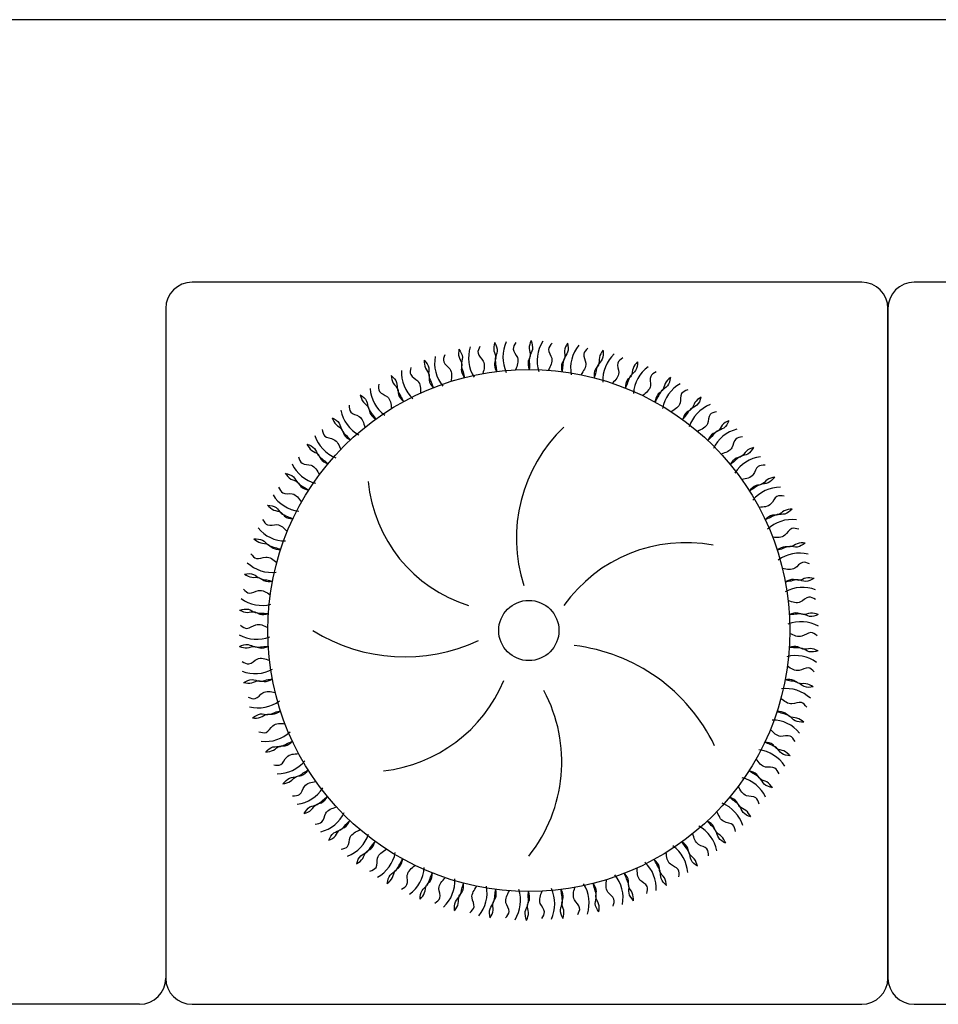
# Model space of a CAD drawing. Header units: millimetres. Extents: x -30782 to 40110, y 35885 to 73818.
# Tile 27 of 166: x -14365 to -13666, y 56395 to 57145. Entities that reach past the tile are written whole.
import ezdxf

# ---------------------------------------------------------------- set-up
doc = ezdxf.new("R2010")
doc.units = ezdxf.units.MM

# ---------------------------------------------------------------- blocks, each defined once
blk = doc.blocks.new('A$C53D8033F')
for p, q in [((2818.56, 1858.82, -685.71), (858.56, 1858.82, -685.71)), ((1543.56, 1658.82, -685.71), (1033.56, 1658.82, -685.71)), ((2093.56, 1658.82, -685.71), (1583.56, 1658.82, -685.71)), ((1013.56, 1638.82, -685.71), (1013.56, 1128.82, -685.71)), ((1563.56, 1128.82, -685.71), (1563.56, 1638.82, -685.71)), ((1563.56, 1638.82, -685.71), (1563.56, 1128.82, -685.71)), ((993.56, 1108.82, -685.71), (833.56, 1108.82, -685.71)), ((1033.56, 1108.82, -685.71), (1543.56, 1108.82, -685.71)), ((1583.56, 1108.82, -685.71), (2093.56, 1108.82, -685.71))]:
    blk.add_line(p, q)
for radius in [198.8, 22.94]:
    blk.add_circle((1290.06, 1393.56, -685.71), radius)
for centre, radius, start, end in [((1033.56, 1638.82, -685.71), 20, 90, 180), ((1543.56, 1638.82, -685.71), 20, 0, 90), ((1583.56, 1638.82, -685.71), 20, 90, 180), ((1297.4, 1601.82, -685.71), 27.11, 154.63169, 205.36831), ((1323.45, 1599.25, -685.71), 27.11, 147.43169, 198.16831), ((1271.24, 1601.09, -685.71), 27.11, 161.83169, 212.56831), ((1348.96, 1593.45, -685.71), 27.11, 140.23169, 190.96831), ((1245.38, 1597.1, -685.71), 27.11, 169.03169, 219.76831), ((1373.55, 1584.49, -685.71), 27.11, 133.03169, 183.76831), ((1220.22, 1589.89, -685.71), 27.11, 176.23169, 226.96831), ((1396.82, 1572.52, -685.71), 27.11, 125.83169, 176.56831), ((1196.17, 1579.59, -685.71), 27.11, 183.43169, 234.16831), ((1418.41, 1557.73, -685.71), 27.11, 118.63169, 169.36831), ((1173.59, 1566.36, -685.71), 27.11, 190.63169, 241.36831), ((1437.97, 1540.35, -685.71), 27.11, 111.43169, 162.16831), ((1397.65, 1463.85, -685.71), 117.06, 133.6679, 197.87122), ((1455.2, 1520.65, -685.71), 27.11, 104.23169, 154.96831), ((1152.85, 1550.4, -685.71), 27.11, 197.83169, 248.56831), ((1469.83, 1498.95, -685.71), 27.11, 97.03169, 147.76831), ((1134.28, 1531.96, -685.71), 27.11, 205.03169, 255.76831), ((1276.61, 1517.09, -685.71), 109.36, 185.29092, 252.74967), ((1481.62, 1475.59, -685.71), 27.11, 89.83169, 140.56831), ((1118.16, 1511.35, -685.71), 27.11, 212.23169, 262.96831), ((1490.39, 1450.93, -685.71), 27.11, 82.63169, 133.36831), ((1104.75, 1488.88, -685.71), 27.11, 219.43169, 270.16831), ((1409.39, 1346.87, -685.71), 113.57, 79.35144, 144.59886), ((1496, 1425.37, -685.71), 27.11, 75.43169, 126.16831), ((1094.27, 1464.9, -685.71), 27.11, 226.63169, 277.36831), ((1498.37, 1399.31, -685.71), 27.11, 68.23169, 118.96831), ((1086.87, 1439.8, -685.71), 27.11, 233.83169, 284.56831), ((1497.44, 1373.16, -685.71), 27.11, 61.03169, 111.76831), ((1082.68, 1413.97, -685.71), 27.11, 241.03169, 291.76831), ((1195.76, 1505.47, -685.71), 132.04, 237.9414, 295.13068), ((1308.62, 1246.69, -685.71), 136.34, 25.66288, 83.32625), ((1493.25, 1347.33, -685.71), 27.11, 53.83169, 104.56831), ((1081.76, 1387.81, -685.71), 27.11, 248.23169, 298.96831), ((1166.44, 1399.23, -685.71), 113.34, 276.58188, 337.23451), ((1200.04, 1293.45, -685.71), 115.1, 321.45659, 28.14162), ((1485.85, 1322.22, -685.71), 27.11, 46.63169, 97.36831), ((1084.12, 1361.75, -685.71), 27.11, 255.43169, 306.16831), ((1475.37, 1298.25, -685.71), 27.11, 39.43169, 90.16831), ((1089.73, 1336.19, -685.71), 27.11, 262.63169, 313.36831), ((1461.96, 1275.77, -685.71), 27.11, 32.23169, 82.96831), ((1098.5, 1311.53, -685.71), 27.11, 269.83169, 320.56831), ((1445.84, 1255.16, -685.71), 27.11, 25.03169, 75.76831), ((1110.29, 1288.17, -685.71), 27.11, 277.03169, 327.76831), ((1427.27, 1236.72, -685.71), 27.11, 17.83169, 68.56831), ((1124.92, 1266.47, -685.71), 27.11, 284.23169, 334.96831), ((1142.15, 1246.78, -685.71), 27.11, 291.43169, 342.16831), ((1406.53, 1220.76, -685.71), 27.11, 10.63169, 61.36831), ((1161.71, 1229.4, -685.71), 27.11, 298.63169, 349.36831), ((1383.96, 1207.53, -685.71), 27.11, 3.43169, 54.16831), ((1359.9, 1197.23, -685.71), 27.11, 356.23169, 46.96831), ((1183.3, 1214.6, -685.71), 27.11, 305.83169, 356.56831), ((1206.57, 1202.63, -685.71), 27.11, 313.03169, 3.76831), ((1308.88, 1186.03, -685.71), 27.11, 341.83169, 32.56831), ((1334.74, 1190.02, -685.71), 27.11, 349.03169, 39.76831), ((1231.16, 1193.68, -685.71), 27.11, 320.23169, 10.96831), ((1256.68, 1187.87, -685.71), 27.11, 327.43169, 18.16831), ((1282.72, 1185.31, -685.71), 27.11, 334.63169, 25.36831), ((993.56, 1128.82, -685.71), 20, 270, 0), ((1033.56, 1128.82, -685.71), 20, 180, 270), ((1543.56, 1128.82, -685.71), 20, 270, 0), ((1583.56, 1128.82, -685.71), 20, 180, 270)]:
    blk.add_arc(centre, radius, start, end)
for points in [[(1264.06, 1612.82, -685.71), (1263.44, 1606.71, -685.71), (1264.85, 1601.08, -685.71), (1263.94, 1597.25, -685.71), (1265.45, 1590.83, -685.71)], [(1264.08, 1612.74, -685.71), (1265.92, 1606.29, -685.71), (1264.54, 1600.76, -685.71), (1265, 1595.24, -685.71), (1265.49, 1590.83, -685.71)], [(1280.22, 1612.97, -685.71), (1278.14, 1607.9, -685.71), (1281.37, 1601.45, -685.71), (1279.88, 1592.1, -685.71)], [(1291.75, 1614.35, -685.71), (1290.36, 1608.36, -685.71), (1291.06, 1602.61, -685.71), (1289.67, 1598.92, -685.71), (1290.36, 1592.36, -685.71)], [(1291.75, 1614.27, -685.71), (1292.77, 1607.64, -685.71), (1290.71, 1602.33, -685.71), (1290.47, 1596.79, -685.71), (1290.41, 1592.36, -685.71)], [(1236.79, 1607.83, -685.71), (1236.93, 1601.69, -685.71), (1239.04, 1596.29, -685.71), (1238.61, 1592.37, -685.71), (1240.92, 1586.19, -685.71)], [(1236.81, 1607.75, -685.71), (1239.45, 1601.59, -685.71), (1238.77, 1595.93, -685.71), (1239.92, 1590.5, -685.71), (1240.96, 1586.2, -685.71)], [(1252.8, 1610.01, -685.71), (1251.37, 1604.72, -685.71), (1255.38, 1598.73, -685.71), (1255.07, 1589.26, -685.71)], [(1307.79, 1612.47, -685.71), (1305.1, 1607.71, -685.71), (1307.49, 1600.9, -685.71), (1304.84, 1591.81, -685.71)], [(1319.41, 1612.4, -685.71), (1317.28, 1606.63, -685.71), (1317.25, 1600.83, -685.71), (1315.41, 1597.35, -685.71), (1315.28, 1590.75, -685.71)], [(1319.4, 1612.32, -685.71), (1319.58, 1605.61, -685.71), (1316.87, 1600.6, -685.71), (1315.94, 1595.13, -685.71), (1315.33, 1590.75, -685.71)], [(1335.09, 1608.52, -685.71), (1331.82, 1604.13, -685.71), (1333.34, 1597.08, -685.71), (1329.57, 1588.39, -685.71)], [(1346.6, 1607, -685.71), (1343.77, 1601.54, -685.71), (1343.01, 1595.79, -685.71), (1340.75, 1592.57, -685.71), (1339.79, 1586.04, -685.71)], [(1346.59, 1606.91, -685.71), (1345.93, 1600.24, -685.71), (1342.61, 1595.61, -685.71), (1341, 1590.3, -685.71), (1339.84, 1586.03, -685.71)], [(1210.35, 1599.47, -685.71), (1211.27, 1593.39, -685.71), (1214.03, 1588.29, -685.71), (1214.1, 1584.36, -685.71), (1217.16, 1578.51, -685.71)], [(1210.39, 1599.39, -685.71), (1213.78, 1593.6, -685.71), (1213.81, 1587.91, -685.71), (1215.63, 1582.67, -685.71), (1217.21, 1578.53, -685.71)], [(1225.96, 1603.63, -685.71), (1225.21, 1598.2, -685.71), (1229.94, 1592.76, -685.71), (1230.82, 1583.33, -685.71)], [(1361.68, 1601.19, -685.71), (1357.88, 1597.24, -685.71), (1358.51, 1590.05, -685.71), (1353.68, 1581.91, -685.71)], [(1372.91, 1598.23, -685.71), (1369.42, 1593.17, -685.71), (1367.94, 1587.56, -685.71), (1365.3, 1584.64, -685.71), (1363.52, 1578.29, -685.71)], [(1372.88, 1598.15, -685.71), (1371.39, 1591.61, -685.71), (1367.52, 1587.43, -685.71), (1365.26, 1582.36, -685.71), (1363.57, 1578.27, -685.71)], [(1200.14, 1593.94, -685.71), (1200.08, 1588.46, -685.71), (1205.45, 1583.66, -685.71), (1207.51, 1574.41, -685.71)], [(1387.14, 1590.57, -685.71), (1382.88, 1587.13, -685.71), (1382.6, 1579.93, -685.71), (1376.78, 1572.45, -685.71)], [(1185.17, 1587.85, -685.71), (1186.84, 1581.94, -685.71), (1190.22, 1577.23, -685.71), (1190.79, 1573.33, -685.71), (1194.55, 1567.91, -685.71)], [(1185.22, 1587.78, -685.71), (1189.31, 1582.47, -685.71), (1190.05, 1576.82, -685.71), (1192.52, 1571.85, -685.71), (1194.6, 1567.94, -685.71)], [(1397.9, 1586.23, -685.71), (1393.81, 1581.65, -685.71), (1391.64, 1576.27, -685.71), (1388.65, 1573.71, -685.71), (1386.1, 1567.62, -685.71)], [(1397.87, 1586.15, -685.71), (1395.57, 1579.85, -685.71), (1391.2, 1576.19, -685.71), (1388.33, 1571.45, -685.71), (1386.14, 1567.6, -685.71)], [(1175.73, 1581.09, -685.71), (1176.36, 1575.65, -685.71), (1182.29, 1571.55, -685.71), (1185.49, 1562.63, -685.71)], [(1411.06, 1576.85, -685.71), (1406.41, 1573.97, -685.71), (1405.23, 1566.86, -685.71), (1398.52, 1560.17, -685.71)], [(1161.65, 1573.17, -685.71), (1164.05, 1567.52, -685.71), (1167.99, 1563.27, -685.71), (1169.04, 1559.47, -685.71), (1173.46, 1554.57, -685.71)], [(1161.7, 1573.11, -685.71), (1166.42, 1568.35, -685.71), (1167.87, 1562.84, -685.71), (1170.94, 1558.22, -685.71), (1173.5, 1554.6, -685.71)], [(1421.2, 1571.19, -685.71), (1416.56, 1567.16, -685.71), (1413.74, 1562.1, -685.71), (1410.45, 1559.93, -685.71), (1407.16, 1554.21, -685.71)], [(1421.16, 1571.12, -685.71), (1418.09, 1565.16, -685.71), (1413.29, 1562.08, -685.71), (1409.85, 1557.73, -685.71), (1407.2, 1554.19, -685.71)], [(1153.13, 1565.28, -685.71), (1154.43, 1559.96, -685.71), (1160.83, 1556.64, -685.71), (1165.12, 1548.19, -685.71)], [(1433.08, 1560.24, -685.71), (1428.1, 1557.97, -685.71), (1426.04, 1551.06, -685.71), (1418.54, 1545.26, -685.71)], [(1140.15, 1555.66, -685.71), (1143.24, 1550.35, -685.71), (1147.69, 1546.63, -685.71), (1149.2, 1542.99, -685.71), (1154.2, 1538.68, -685.71)], [(1140.21, 1555.61, -685.71), (1145.49, 1551.47, -685.71), (1147.62, 1546.19, -685.71), (1151.24, 1541.99, -685.71), (1154.23, 1538.72, -685.71)], [(1442.43, 1553.36, -685.71), (1437.32, 1549.94, -685.71), (1433.89, 1545.27, -685.71), (1430.36, 1543.53, -685.71), (1426.37, 1538.27, -685.71)], [(1442.38, 1553.29, -685.71), (1438.58, 1547.76, -685.71), (1433.44, 1545.3, -685.71), (1429.48, 1541.42, -685.71), (1426.4, 1538.24, -685.71)], [(1132.69, 1546.76, -685.71), (1134.65, 1541.65, -685.71), (1141.41, 1539.16, -685.71), (1146.73, 1531.32, -685.71)], [(1452.84, 1541, -685.71), (1447.62, 1539.37, -685.71), (1444.71, 1532.77, -685.71), (1436.54, 1527.96, -685.71)], [(1121.01, 1535.6, -685.71), (1124.75, 1530.71, -685.71), (1129.62, 1527.58, -685.71), (1131.58, 1524.16, -685.71), (1137.08, 1520.51, -685.71)], [(1121.08, 1535.55, -685.71), (1126.84, 1532.11, -685.71), (1129.62, 1527.13, -685.71), (1133.74, 1523.42, -685.71), (1137.11, 1520.55, -685.71)], [(1461.26, 1533, -685.71), (1455.76, 1530.25, -685.71), (1451.77, 1526.05, -685.71), (1448.05, 1524.76, -685.71), (1443.43, 1520.05, -685.71)], [(1461.2, 1532.94, -685.71), (1456.74, 1527.93, -685.71), (1451.33, 1526.14, -685.71), (1446.91, 1522.78, -685.71), (1443.46, 1520.01, -685.71)], [(1114.73, 1525.83, -685.71), (1117.31, 1521, -685.71), (1124.34, 1519.38, -685.71), (1130.59, 1512.27, -685.71)], [(1470.04, 1519.44, -685.71), (1464.65, 1518.47, -685.71), (1460.93, 1512.29, -685.71), (1452.23, 1508.54, -685.71)], [(1104.55, 1513.29, -685.71), (1108.86, 1508.91, -685.71), (1114.09, 1506.41, -685.71), (1116.46, 1503.27, -685.71), (1122.37, 1500.34, -685.71)], [(1104.62, 1513.25, -685.71), (1110.76, 1510.56, -685.71), (1114.14, 1505.97, -685.71), (1118.69, 1502.8, -685.71), (1122.4, 1500.38, -685.71)], [(1477.38, 1510.44, -685.71), (1471.59, 1508.4, -685.71), (1467.1, 1504.73, -685.71), (1463.24, 1503.93, -685.71), (1458.07, 1499.83, -685.71)], [(1477.32, 1510.39, -685.71), (1472.27, 1505.98, -685.71), (1466.68, 1504.88, -685.71), (1461.87, 1502.11, -685.71), (1458.1, 1499.79, -685.71)], [(1099.53, 1502.81, -685.71), (1102.7, 1498.35, -685.71), (1109.87, 1497.62, -685.71), (1116.97, 1491.34, -685.71)], [(1484.4, 1495.89, -685.71), (1478.93, 1495.61, -685.71), (1474.47, 1489.94, -685.71), (1465.37, 1487.31, -685.71)], [(1091, 1489.09, -685.71), (1095.83, 1485.29, -685.71), (1101.34, 1483.47, -685.71), (1104.08, 1480.65, -685.71), (1110.31, 1478.48, -685.71)], [(1091.08, 1489.06, -685.71), (1097.51, 1487.17, -685.71), (1101.44, 1483.04, -685.71), (1106.35, 1480.46, -685.71), (1110.33, 1478.52, -685.71)], [(1490.56, 1486.04, -685.71), (1484.55, 1484.75, -685.71), (1479.63, 1481.67, -685.71), (1475.71, 1481.35, -685.71), (1470.07, 1477.93, -685.71)], [(1490.48, 1486, -685.71), (1484.92, 1482.26, -685.71), (1479.23, 1481.86, -685.71), (1474.12, 1479.72, -685.71), (1470.09, 1477.89, -685.71)], [(1087.34, 1478.07, -685.71), (1091.04, 1474.04, -685.71), (1098.25, 1474.21, -685.71), (1106.08, 1468.88, -685.71)], [(1495.69, 1470.72, -685.71), (1490.23, 1471.13, -685.71), (1485.09, 1466.07, -685.71), (1475.73, 1464.6, -685.71)], [(1080.6, 1463.39, -685.71), (1085.87, 1460.23, -685.71), (1091.56, 1459.1, -685.71), (1094.63, 1456.65, -685.71), (1101.09, 1455.28, -685.71)], [(1080.68, 1463.37, -685.71), (1087.3, 1462.29, -685.71), (1091.71, 1458.69, -685.71), (1096.91, 1456.75, -685.71), (1101.1, 1455.33, -685.71)], [(1500.57, 1460.19, -685.71), (1494.44, 1459.65, -685.71), (1489.18, 1457.21, -685.71), (1485.25, 1457.39, -685.71), (1479.22, 1454.71, -685.71)], [(1500.49, 1460.16, -685.71), (1494.5, 1457.14, -685.71), (1488.81, 1457.46, -685.71), (1483.47, 1455.97, -685.71), (1479.24, 1454.66, -685.71)], [(1078.35, 1452, -685.71), (1082.53, 1448.46, -685.71), (1089.66, 1449.54, -685.71), (1098.09, 1445.23, -685.71)], [(1503.74, 1444.34, -685.71), (1498.37, 1445.43, -685.71), (1492.64, 1441.05, -685.71), (1483.17, 1440.77, -685.71)], [(1073.5, 1436.59, -685.71), (1079.12, 1434.11, -685.71), (1084.91, 1433.71, -685.71), (1088.27, 1431.66, -685.71), (1094.84, 1431.11, -685.71)], [(1073.58, 1436.58, -685.71), (1080.28, 1436.34, -685.71), (1085.11, 1433.32, -685.71), (1090.51, 1432.05, -685.71), (1094.85, 1431.16, -685.71)], [(1507.26, 1433.28, -685.71), (1501.12, 1433.52, -685.71), (1495.59, 1431.76, -685.71), (1491.71, 1432.43, -685.71), (1485.39, 1430.52, -685.71)], [(1507.18, 1433.26, -685.71), (1500.86, 1431.01, -685.71), (1495.25, 1432.05, -685.71), (1489.76, 1431.24, -685.71), (1485.4, 1430.47, -685.71)], [(1072.7, 1425.01, -685.71), (1077.28, 1422.02, -685.71), (1084.22, 1423.98, -685.71), (1093.13, 1420.76, -685.71)], [(1508.42, 1417.16, -685.71), (1503.23, 1418.92, -685.71), (1497, 1415.29, -685.71), (1487.57, 1416.19, -685.71)], [(1069.9, 1409.11, -685.71), (1076.58, 1409.71, -685.71), (1081.75, 1407.32, -685.71), (1087.26, 1406.73, -685.71), (1091.68, 1406.39, -685.71)], [(1069.81, 1409.11, -685.71), (1075.7, 1407.35, -685.71), (1081.49, 1407.68, -685.71), (1085.08, 1406.07, -685.71), (1091.68, 1406.35, -685.71)], [(1510.52, 1405.74, -685.71), (1504.46, 1406.75, -685.71), (1498.76, 1405.7, -685.71), (1494.99, 1406.85, -685.71), (1488.49, 1405.74, -685.71)], [(1510.44, 1405.73, -685.71), (1503.89, 1404.3, -685.71), (1498.46, 1406.02, -685.71), (1492.91, 1405.91, -685.71), (1488.49, 1405.69, -685.71)], [(1070.47, 1397.51, -685.71), (1075.39, 1395.12, -685.71), (1082.03, 1397.94, -685.71), (1091.28, 1395.86, -685.71)], [(1509.65, 1389.61, -685.71), (1504.73, 1392, -685.71), (1498.09, 1389.18, -685.71), (1488.85, 1391.26, -685.71)], [(1069.6, 1381.38, -685.71), (1075.66, 1380.37, -685.71), (1081.37, 1381.43, -685.71), (1085.13, 1380.28, -685.71), (1091.64, 1381.38, -685.71)], [(1069.68, 1381.39, -685.71), (1076.24, 1382.83, -685.71), (1081.67, 1381.1, -685.71), (1087.21, 1381.21, -685.71), (1091.63, 1381.43, -685.71)], [(1510.23, 1378.02, -685.71), (1503.55, 1377.41, -685.71), (1498.38, 1379.81, -685.71), (1492.86, 1380.39, -685.71), (1488.44, 1380.73, -685.71)], [(1510.31, 1378.02, -685.71), (1504.42, 1379.77, -685.71), (1498.63, 1379.44, -685.71), (1495.04, 1381.06, -685.71), (1488.45, 1380.78, -685.71)], [(1071.7, 1369.96, -685.71), (1076.89, 1368.21, -685.71), (1083.12, 1371.83, -685.71), (1092.56, 1370.93, -685.71)], [(1507.43, 1362.12, -685.71), (1502.84, 1365.11, -685.71), (1495.9, 1363.14, -685.71), (1486.99, 1366.36, -685.71)], [(1072.87, 1353.84, -685.71), (1079.01, 1353.61, -685.71), (1084.53, 1355.37, -685.71), (1088.41, 1354.7, -685.71), (1094.73, 1356.61, -685.71)], [(1072.95, 1353.87, -685.71), (1079.27, 1356.11, -685.71), (1084.87, 1355.08, -685.71), (1090.36, 1355.89, -685.71), (1094.72, 1356.66, -685.71)], [(1506.54, 1350.54, -685.71), (1499.84, 1350.78, -685.71), (1495.01, 1353.81, -685.71), (1489.61, 1355.08, -685.71), (1485.27, 1355.97, -685.71)], [(1506.63, 1350.53, -685.71), (1501, 1353.02, -685.71), (1495.22, 1353.41, -685.71), (1491.86, 1355.46, -685.71), (1485.28, 1356.01, -685.71)], [(1076.38, 1342.78, -685.71), (1081.75, 1341.69, -685.71), (1087.48, 1346.07, -685.71), (1096.95, 1346.35, -685.71)], [(1501.77, 1335.12, -685.71), (1497.6, 1338.66, -685.71), (1490.47, 1337.58, -685.71), (1482.03, 1341.9, -685.71)], [(1079.56, 1326.94, -685.71), (1085.68, 1327.47, -685.71), (1090.94, 1329.91, -685.71), (1094.87, 1329.73, -685.71), (1100.9, 1332.42, -685.71)], [(1079.63, 1326.97, -685.71), (1085.62, 1329.99, -685.71), (1091.31, 1329.66, -685.71), (1096.66, 1331.15, -685.71), (1100.89, 1332.46, -685.71)], [(1499.44, 1323.75, -685.71), (1492.82, 1324.83, -685.71), (1488.41, 1328.43, -685.71), (1483.21, 1330.37, -685.71), (1479.02, 1331.8, -685.71)], [(1499.52, 1323.73, -685.71), (1494.26, 1326.9, -685.71), (1488.57, 1328.02, -685.71), (1485.49, 1330.47, -685.71), (1479.04, 1331.84, -685.71)], [(1084.43, 1316.4, -685.71), (1089.89, 1315.99, -685.71), (1095.03, 1321.05, -685.71), (1104.39, 1322.52, -685.71)], [(1492.78, 1309.05, -685.71), (1489.08, 1313.08, -685.71), (1481.87, 1312.91, -685.71), (1474.04, 1318.24, -685.71)], [(1089.57, 1301.08, -685.71), (1095.57, 1302.38, -685.71), (1100.49, 1305.45, -685.71), (1104.41, 1305.77, -685.71), (1110.06, 1309.19, -685.71)], [(1089.64, 1301.12, -685.71), (1095.2, 1304.87, -685.71), (1100.89, 1305.26, -685.71), (1106, 1307.4, -685.71), (1110.03, 1309.24, -685.71)], [(1489.04, 1298.06, -685.71), (1482.61, 1299.96, -685.71), (1478.68, 1304.09, -685.71), (1473.77, 1306.66, -685.71), (1469.79, 1308.6, -685.71)], [(1489.12, 1298.03, -685.71), (1484.29, 1301.83, -685.71), (1478.79, 1303.66, -685.71), (1476.04, 1306.48, -685.71), (1469.81, 1308.64, -685.71)], [(1095.73, 1291.24, -685.71), (1101.19, 1291.51, -685.71), (1105.66, 1297.18, -685.71), (1114.76, 1299.81, -685.71)], [(1480.59, 1284.31, -685.71), (1477.42, 1288.78, -685.71), (1470.25, 1289.51, -685.71), (1463.15, 1295.78, -685.71)], [(1102.74, 1276.68, -685.71), (1108.54, 1278.72, -685.71), (1113.03, 1282.39, -685.71), (1116.88, 1283.19, -685.71), (1122.05, 1287.3, -685.71)], [(1102.81, 1276.73, -685.71), (1107.86, 1281.14, -685.71), (1113.45, 1282.24, -685.71), (1118.25, 1285.02, -685.71), (1122.02, 1287.34, -685.71)], [(1475.5, 1273.87, -685.71), (1469.36, 1276.56, -685.71), (1465.98, 1281.15, -685.71), (1461.43, 1284.32, -685.71), (1457.72, 1286.74, -685.71)], [(1475.58, 1273.83, -685.71), (1471.26, 1278.21, -685.71), (1466.03, 1280.71, -685.71), (1463.66, 1283.85, -685.71), (1457.75, 1286.79, -685.71)], [(1110.08, 1267.69, -685.71), (1115.47, 1268.65, -685.71), (1119.19, 1274.83, -685.71), (1127.89, 1278.58, -685.71)], [(1465.39, 1261.29, -685.71), (1462.81, 1266.12, -685.71), (1455.79, 1267.74, -685.71), (1449.53, 1274.86, -685.71)], [(1118.87, 1254.12, -685.71), (1124.36, 1256.87, -685.71), (1128.36, 1261.08, -685.71), (1132.08, 1262.36, -685.71), (1136.69, 1267.08, -685.71)], [(1118.93, 1254.18, -685.71), (1123.38, 1259.19, -685.71), (1128.79, 1260.99, -685.71), (1133.21, 1264.34, -685.71), (1136.66, 1267.11, -685.71)], [(1459.04, 1251.58, -685.71), (1453.28, 1255.01, -685.71), (1450.51, 1259.99, -685.71), (1446.39, 1263.7, -685.71), (1443.01, 1266.57, -685.71)], [(1459.11, 1251.53, -685.71), (1455.38, 1256.41, -685.71), (1450.5, 1259.55, -685.71), (1448.54, 1262.96, -685.71), (1443.04, 1266.61, -685.71)], [(1127.28, 1246.12, -685.71), (1132.51, 1247.75, -685.71), (1135.42, 1254.35, -685.71), (1143.58, 1259.16, -685.71)], [(1447.43, 1240.36, -685.71), (1445.48, 1245.47, -685.71), (1438.71, 1247.96, -685.71), (1433.39, 1255.81, -685.71)], [(1137.69, 1233.77, -685.71), (1142.8, 1237.18, -685.71), (1146.24, 1241.85, -685.71), (1149.77, 1243.59, -685.71), (1153.76, 1248.85, -685.71)], [(1137.75, 1233.83, -685.71), (1141.54, 1239.36, -685.71), (1146.68, 1241.82, -685.71), (1150.64, 1245.7, -685.71), (1153.72, 1248.89, -685.71)], [(1439.91, 1231.52, -685.71), (1434.63, 1235.65, -685.71), (1432.5, 1240.93, -685.71), (1428.88, 1245.13, -685.71), (1425.89, 1248.4, -685.71)], [(1439.97, 1231.46, -685.71), (1436.88, 1236.77, -685.71), (1432.44, 1240.49, -685.71), (1430.92, 1244.13, -685.71), (1425.93, 1248.44, -685.71)], [(1147.04, 1226.88, -685.71), (1152.02, 1229.15, -685.71), (1154.08, 1236.06, -685.71), (1161.58, 1241.86, -685.71)], [(1426.99, 1221.84, -685.71), (1425.69, 1227.16, -685.71), (1419.29, 1230.48, -685.71), (1415, 1238.93, -685.71)], [(1158.92, 1215.93, -685.71), (1163.56, 1219.96, -685.71), (1166.38, 1225.03, -685.71), (1169.67, 1227.19, -685.71), (1172.97, 1232.91, -685.71)], [(1158.97, 1216, -685.71), (1162.04, 1221.96, -685.71), (1166.83, 1225.05, -685.71), (1170.28, 1229.39, -685.71), (1172.93, 1232.94, -685.71)], [(1418.42, 1214.01, -685.71), (1413.7, 1218.77, -685.71), (1412.25, 1224.29, -685.71), (1409.18, 1228.91, -685.71), (1406.63, 1232.52, -685.71)], [(1418.48, 1213.95, -685.71), (1416.08, 1219.61, -685.71), (1412.13, 1223.86, -685.71), (1411.08, 1227.65, -685.71), (1406.67, 1232.55, -685.71)], [(1169.06, 1210.27, -685.71), (1173.72, 1213.15, -685.71), (1174.9, 1220.26, -685.71), (1181.6, 1226.96, -685.71)], [(1404.39, 1206.03, -685.71), (1403.77, 1211.47, -685.71), (1397.83, 1215.57, -685.71), (1394.63, 1224.49, -685.71)], [(1182.22, 1200.89, -685.71), (1186.32, 1205.47, -685.71), (1188.48, 1210.85, -685.71), (1191.47, 1213.42, -685.71), (1194.03, 1219.5, -685.71)], [(1182.25, 1200.97, -685.71), (1184.55, 1207.27, -685.71), (1188.92, 1210.93, -685.71), (1191.8, 1215.67, -685.71), (1193.98, 1219.52, -685.71)], [(1394.91, 1199.34, -685.71), (1390.82, 1204.66, -685.71), (1390.07, 1210.31, -685.71), (1387.61, 1215.28, -685.71), (1385.52, 1219.18, -685.71)], [(1394.95, 1199.27, -685.71), (1393.28, 1205.18, -685.71), (1389.9, 1209.9, -685.71), (1389.34, 1213.79, -685.71), (1385.57, 1219.21, -685.71)], [(1192.99, 1196.55, -685.71), (1197.25, 1199.99, -685.71), (1197.52, 1207.2, -685.71), (1203.34, 1214.68, -685.71)], [(1207.22, 1188.9, -685.71), (1210.71, 1193.95, -685.71), (1212.18, 1199.56, -685.71), (1214.83, 1202.48, -685.71), (1216.6, 1208.84, -685.71)], [(1207.24, 1188.98, -685.71), (1208.73, 1195.52, -685.71), (1212.61, 1199.69, -685.71), (1214.87, 1204.76, -685.71), (1216.55, 1208.85, -685.71)], [(1369.74, 1187.73, -685.71), (1366.35, 1193.52, -685.71), (1366.31, 1199.22, -685.71), (1364.49, 1204.46, -685.71), (1362.92, 1208.6, -685.71)], [(1369.77, 1187.66, -685.71), (1368.86, 1193.73, -685.71), (1366.09, 1198.83, -685.71), (1366.02, 1202.77, -685.71), (1362.96, 1208.61, -685.71)], [(1379.98, 1193.18, -685.71), (1380.05, 1198.66, -685.71), (1374.67, 1203.47, -685.71), (1372.62, 1212.72, -685.71)], [(1218.44, 1185.94, -685.71), (1222.24, 1189.88, -685.71), (1221.61, 1197.07, -685.71), (1226.45, 1205.22, -685.71)], [(1233.54, 1180.21, -685.71), (1234.2, 1186.88, -685.71), (1237.52, 1191.51, -685.71), (1239.12, 1196.82, -685.71), (1240.28, 1201.1, -685.71)], [(1233.52, 1180.13, -685.71), (1236.35, 1185.58, -685.71), (1237.11, 1191.33, -685.71), (1239.37, 1194.56, -685.71), (1240.33, 1201.08, -685.71)], [(1343.31, 1179.37, -685.71), (1340.67, 1185.54, -685.71), (1341.35, 1191.19, -685.71), (1340.2, 1196.62, -685.71), (1339.16, 1200.92, -685.71)], [(1343.34, 1179.29, -685.71), (1343.19, 1185.43, -685.71), (1341.09, 1190.84, -685.71), (1341.51, 1194.75, -685.71), (1339.21, 1200.93, -685.71)], [(1354.16, 1183.49, -685.71), (1354.91, 1188.92, -685.71), (1350.18, 1194.36, -685.71), (1349.3, 1203.8, -685.71)], [(1245.03, 1178.6, -685.71), (1248.3, 1182.99, -685.71), (1246.78, 1190.04, -685.71), (1250.55, 1198.73, -685.71)], [(1260.72, 1174.81, -685.71), (1260.54, 1181.51, -685.71), (1263.25, 1186.52, -685.71), (1264.18, 1191.99, -685.71), (1264.8, 1196.38, -685.71)], [(1260.72, 1174.72, -685.71), (1262.84, 1180.49, -685.71), (1262.88, 1186.29, -685.71), (1264.71, 1189.77, -685.71), (1264.85, 1196.37, -685.71)], [(1272.33, 1174.65, -685.71), (1275.02, 1179.42, -685.71), (1272.63, 1186.22, -685.71), (1275.28, 1195.31, -685.71)], [(1288.37, 1172.85, -685.71), (1287.35, 1179.48, -685.71), (1289.41, 1184.79, -685.71), (1289.65, 1190.34, -685.71), (1289.71, 1194.76, -685.71)], [(1288.38, 1172.77, -685.71), (1289.76, 1178.76, -685.71), (1289.07, 1184.52, -685.71), (1290.45, 1188.2, -685.71), (1289.76, 1194.76, -685.71)], [(1299.91, 1174.15, -685.71), (1301.98, 1179.22, -685.71), (1298.75, 1185.67, -685.71), (1300.25, 1195.03, -685.71)], [(1316.05, 1174.38, -685.71), (1314.2, 1180.83, -685.71), (1315.59, 1186.36, -685.71), (1315.12, 1191.89, -685.71), (1314.63, 1196.29, -685.71)], [(1316.06, 1174.3, -685.71), (1316.68, 1180.42, -685.71), (1315.28, 1186.04, -685.71), (1316.19, 1189.87, -685.71), (1314.68, 1196.29, -685.71)], [(1327.33, 1177.12, -685.71), (1328.75, 1182.4, -685.71), (1324.74, 1188.4, -685.71), (1325.05, 1197.87, -685.71)]]:
    blk.add_spline(points, degree=3)

msp = doc.modelspace()

# ---------------------------------------------------------------- block references
msp.add_blockref('A$C53D8033F', (-15267.73, 55286.1))

doc.saveas('drawing.dxf')
